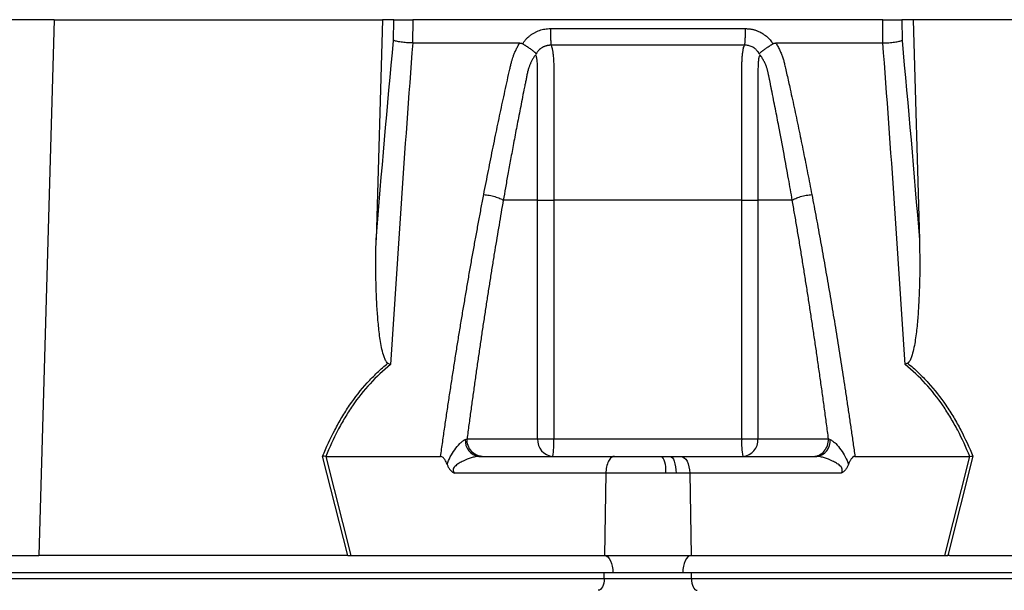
# Model space of a CAD drawing. Header units: millimetres. Extents: x 540 to 1430, y 615 to 2661.
# Tile 7 of 12: x 982 to 1152, y 1114 to 1212. Entities that reach past the tile are written whole.
import ezdxf

# ---------------------------------------------------------------- set-up
doc = ezdxf.new("R2010")
doc.units = ezdxf.units.MM

msp = doc.modelspace()

# ---------------------------------------------------------------- linework, layer by layer
at = {"color": 7, "linetype": 'Continuous', "lineweight": 25}
for p, q in [((988.4, 1211.91), (930.65, 1211.91)), ((988.4, 1211.91), (985.77, 1119.91)), ((988.4, 1211.91), (1044.8, 1211.91)), ((1044.8, 1211.91), (1043.71, 1174.12)), ((1046.74, 1211.91), (1044.8, 1211.91)), ((1046.7, 1208.36), (1046.74, 1211.91)), ((1050.02, 1211.91), (1049.98, 1207.91)), ((1130.77, 1211.91), (1050.02, 1211.91)), ((1130.81, 1207.91), (1130.77, 1211.91)), ((1134.06, 1211.91), (1134.09, 1208.36)), ((1136, 1211.91), (1134.06, 1211.91)), ((1136, 1211.91), (1137.08, 1174.12)), ((1192.39, 1211.91), (1136, 1211.91)), ((1068.9, 1207.78), (1068.98, 1207.91)), ((1111.81, 1207.91), (1111.9, 1207.78)), ((1071.46, 1180.91), (1065.56, 1180.91)), ((1071.46, 1139.91), (1071.46, 1180.91)), ((1074.25, 1180.91), (1074.25, 1139.91)), ((1106.54, 1139.91), (1106.54, 1180.91)), ((1115.23, 1180.91), (1109.33, 1180.91)), ((1109.33, 1180.91), (1109.33, 1139.91)), ((1059.33, 1139.91), (1071.46, 1139.91)), ((1071.46, 1139.91), (1074.25, 1139.91)), ((1074.25, 1139.91), (1106.54, 1139.91)), ((1106.54, 1139.91), (1109.33, 1139.91)), ((1109.33, 1139.91), (1121.46, 1139.91)), ((1038.86, 1119.91), (1034.52, 1136.93)), ((1035.05, 1136.91), (1039.38, 1119.91)), ((1035.06, 1136.91), (1054.79, 1136.91)), ((1061.37, 1136.91), (1084.7, 1136.91)), ((1084.7, 1136.91), (1092.83, 1136.91)), ((1092.83, 1136.91), (1094.24, 1136.91)), ((1094.24, 1136.91), (1096.1, 1136.91)), ((1096.1, 1136.91), (1119.43, 1136.91)), ((1126, 1136.91), (1145.74, 1136.91)), ((1141.42, 1119.91), (1145.75, 1136.91)), ((1146.27, 1136.93), (1141.94, 1119.91)), ((1083.2, 1134.02), (1057.16, 1134.02)), ((1083.2, 1134.02), (1082.95, 1119.91)), ((1093.47, 1134.02), (1083.2, 1134.02)), ((1095.25, 1134.02), (1093.47, 1134.02)), ((1097.6, 1134.02), (1095.25, 1134.02)), ((1097.6, 1134.02), (1097.85, 1119.91)), ((1123.63, 1134.02), (1097.6, 1134.02)), ((925.24, 1119.91), (985.77, 1119.91)), ((1038.56, 1119.91), (985.77, 1119.91)), ((1039.38, 1119.91), (1082.95, 1119.91)), ((1082.95, 1119.91), (1097.85, 1119.91)), ((1097.85, 1119.91), (1141.42, 1119.91)), ((1142.23, 1119.91), (1195.03, 1119.91)), ((1084.4, 1116.91), (839.4, 1116.91)), ((1082.9, 1115.91), (1082.9, 1116.91)), ((1096.4, 1116.91), (1084.4, 1116.91)), ((1341.4, 1116.91), (1096.4, 1116.91)), ((1097.9, 1115.91), (1097.9, 1116.91)), ((843.4, 1115.91), (1082.9, 1115.91)), ((1082.9, 1115.91), (1097.9, 1115.91)), ((1097.9, 1115.91), (1337.4, 1115.91))]:
    msp.add_line(p, q, dxfattribs=at)
at = {"color": 7, "linetype": 'Continuous', "lineweight": 25, "flags": 128}
for points in [[(1094.24, 1136.91), (1094.44, 1136.86), (1094.62, 1136.69), (1094.79, 1136.43), (1094.95, 1136.07), (1095.07, 1135.63), (1095.17, 1135.13), (1095.23, 1134.59), (1095.25, 1134.02)], [(1096.1, 1136.91), (1096.39, 1136.86), (1096.66, 1136.69), (1096.92, 1136.43), (1097.14, 1136.07), (1097.33, 1135.63), (1097.47, 1135.13), (1097.56, 1134.59), (1097.6, 1134.02)], [(1082.95, 1119.91), (1083.24, 1119.83), (1083.51, 1119.65), (1083.76, 1119.37), (1083.98, 1118.99), (1084.16, 1118.54), (1084.29, 1118.03), (1084.37, 1117.48), (1084.4, 1116.91)], [(1097.85, 1119.91), (1097.56, 1119.83), (1097.29, 1119.65), (1097.04, 1119.37), (1096.82, 1118.99), (1096.64, 1118.54), (1096.51, 1118.03), (1096.43, 1117.48), (1096.4, 1116.91)], [(1082.9, 1115.91), (1082.88, 1115.52), (1082.82, 1115.15), (1082.73, 1114.8), (1082.6, 1114.5), (1082.45, 1114.25), (1082.28, 1114.06), (1082.09, 1113.95), (1081.9, 1113.91)], [(1097.9, 1115.91), (1097.92, 1115.52), (1097.97, 1115.15), (1098.07, 1114.8), (1098.19, 1114.5), (1098.34, 1114.25), (1098.51, 1114.06), (1098.7, 1113.95), (1098.9, 1113.91)]]:
    msp.add_lwpolyline(points, dxfattribs=at)
at = {"color": 7, "linetype": 'Continuous', "lineweight": 25}
for centre, radius, start, end in [((1061.73, 1139.59), 2.7, 175.7146, 262.3682), ((1074.28, 1139.72), 2.82, 176.1887, 265.5981), ((1062.26, 1139.16), 12.01, 349.188, 3.5658), ((1118.53, 1139.16), 12.01, 176.4342, 190.812), ((1106.52, 1139.72), 2.82, 274.4019, 3.8113), ((1119.07, 1139.59), 2.7, 277.6318, 4.2854), ((1089.64, 1134.69), 3.89, 350.0901, 34.8382)]:
    msp.add_arc(centre, radius, start, end, dxfattribs=at)
for centre, major_axis, start_param, end_param in [((1039.89, 1116.91), (16.23, -0.25), 1.637472, 1.655677), ((1140.9, 1116.91), (16.23, 0.25), 1.485915, 1.504121)]:
    msp.add_ellipse(centre, major_axis=major_axis, ratio=0.184165, start_param=start_param, end_param=end_param, dxfattribs=at)
for points, knots in [([(1046.74, 1211.91), (1046.86, 1211.91), (1047.03, 1211.91), (1047.47, 1211.91), (1047.73, 1211.91), (1048.18, 1211.91), (1048.34, 1211.91), (1048.66, 1211.91), (1048.83, 1211.91), (1049.34, 1211.91), (1049.68, 1211.91), (1050.02, 1211.91)], [0, 0, 0, 0, 0.25, 0.25, 0.5, 0.5, 0.625, 0.625, 0.75, 0.75, 1, 1, 1, 1]), ([(1130.77, 1211.91), (1131.11, 1211.91), (1131.46, 1211.91), (1132.14, 1211.91), (1132.46, 1211.91), (1132.91, 1211.91), (1133.05, 1211.91), (1133.31, 1211.91), (1133.44, 1211.91), (1133.77, 1211.91), (1133.94, 1211.91), (1134.06, 1211.91)], [0, 0, 0, 0, 0.25, 0.25, 0.5, 0.5, 0.625, 0.625, 0.75, 0.75, 1, 1, 1, 1]), ([(1068.98, 1207.91), (1069.03, 1207.98), (1069.12, 1208.11), (1069.27, 1208.3), (1069.42, 1208.49), (1069.58, 1208.66), (1069.75, 1208.83), (1069.93, 1208.99), (1070.11, 1209.15), (1070.3, 1209.29), (1070.5, 1209.43), (1070.7, 1209.56), (1070.91, 1209.68), (1071.13, 1209.79), (1071.42, 1209.93), (1071.79, 1210.08), (1072.25, 1210.21), (1072.71, 1210.31), (1073.19, 1210.37), (1073.5, 1210.38), (1073.67, 1210.38)], [0, 0, 0, 0, 0.044249, 0.088104, 0.131646, 0.174957, 0.218124, 0.261231, 0.304365, 0.347611, 0.391054, 0.434778, 0.478866, 0.523398, 0.568452, 0.654809, 0.74053, 0.826228, 0.912518, 1, 1, 1, 1]), ([(1073.67, 1210.38), (1073.66, 1210.1), (1073.67, 1209.8), (1073.68, 1209.22), (1073.68, 1208.93), (1073.71, 1208.41), (1073.72, 1208.18), (1073.75, 1207.79), (1073.77, 1207.63), (1073.78, 1207.52)], [0, 0, 0, 0, 0.25, 0.25, 0.5, 0.5, 0.75, 0.75, 1, 1, 1, 1]), ([(1107.13, 1210.38), (1107.13, 1210.1), (1107.13, 1209.8), (1107.12, 1209.22), (1107.11, 1208.93), (1107.09, 1208.41), (1107.08, 1208.18), (1107.05, 1207.79), (1107.03, 1207.63), (1107.01, 1207.52)], [0, 0, 0, 0, 0.25, 0.25, 0.5, 0.5, 0.75, 0.75, 1, 1, 1, 1]), ([(1107.13, 1210.38), (1107.21, 1210.38), (1107.37, 1210.38), (1107.61, 1210.36), (1107.85, 1210.34), (1108.08, 1210.31), (1108.32, 1210.26), (1108.55, 1210.21), (1108.77, 1210.15), (1109, 1210.07), (1109.22, 1209.99), (1109.51, 1209.87), (1109.85, 1209.7), (1110.24, 1209.47), (1110.61, 1209.21), (1110.95, 1208.93), (1111.26, 1208.62), (1111.55, 1208.28), (1111.73, 1208.03), (1111.81, 1207.91)], [0, 0, 0, 0, 0.043926, 0.087482, 0.130742, 0.173781, 0.216675, 0.259499, 0.302332, 0.345249, 0.388327, 0.431642, 0.51487, 0.596532, 0.677148, 0.757255, 0.837402, 0.918139, 1, 1, 1, 1]), ([(1049.98, 1207.91), (1049.64, 1207.92), (1049.29, 1207.94), (1048.61, 1207.99), (1048.29, 1208.03), (1047.84, 1208.09), (1047.7, 1208.11), (1047.44, 1208.16), (1047.32, 1208.18), (1047.1, 1208.23), (1047, 1208.26), (1046.83, 1208.31), (1046.76, 1208.33), (1046.7, 1208.36)], [0, 0, 0, 0, 0.25, 0.25, 0.5, 0.5, 0.625, 0.625, 0.75, 0.75, 0.875, 0.875, 1, 1, 1, 1]), ([(1130.81, 1207.91), (1131.16, 1207.92), (1131.5, 1207.94), (1132.18, 1207.99), (1132.51, 1208.03), (1132.95, 1208.09), (1133.09, 1208.11), (1133.35, 1208.16), (1133.48, 1208.18), (1133.7, 1208.23), (1133.79, 1208.26), (1133.96, 1208.31), (1134.04, 1208.33), (1134.09, 1208.36)], [0, 0, 0, 0, 0.25, 0.25, 0.5, 0.5, 0.625, 0.625, 0.75, 0.75, 0.875, 0.875, 1, 1, 1, 1]), ([(1050, 1207.91), (1049.3, 1198.76), (1048.64, 1189.58), (1047.37, 1171.16), (1046.77, 1161.93), (1046.19, 1152.67)], [0, 0, 0, 0, 0.5, 0.5, 1, 1, 1, 1]), ([(1062.21, 1181.87), (1062.34, 1182.56), (1062.61, 1183.93), (1063.01, 1185.98), (1063.42, 1188.02), (1063.83, 1190.04), (1064.36, 1192.66), (1065.03, 1195.86), (1065.71, 1199.01), (1066.27, 1201.53), (1066.6, 1203.02), (1066.84, 1204.08), (1066.99, 1204.68), (1067.14, 1205.19), (1067.31, 1205.7), (1067.51, 1206.22), (1067.77, 1206.79), (1068.06, 1207.36), (1068.27, 1207.73), (1068.38, 1207.91)], [0, 0, 0, 0, 0.077777, 0.1552, 0.232272, 0.308995, 0.385372, 0.530526, 0.674474, 0.747423, 0.819615, 0.846383, 0.869761, 0.889755, 0.906383, 0.929523, 0.9528, 0.976272, 1, 1, 1, 1]), ([(1068.38, 1207.91), (1068.42, 1207.91), (1068.49, 1207.91), (1068.6, 1207.89), (1068.71, 1207.86), (1068.81, 1207.83), (1068.87, 1207.79), (1068.9, 1207.78)], [0, 0, 0, 0, 0.212576, 0.416535, 0.614103, 0.807726, 1, 1, 1, 1]), ([(1068.9, 1207.78), (1068.94, 1207.75), (1069.04, 1207.69), (1069.18, 1207.6), (1069.32, 1207.51), (1069.45, 1207.43), (1069.58, 1207.34), (1069.7, 1207.26), (1069.82, 1207.18), (1069.93, 1207.11), (1070.09, 1207), (1070.28, 1206.86), (1070.5, 1206.71), (1070.68, 1206.57), (1070.83, 1206.46), (1070.94, 1206.36), (1071.04, 1206.27), (1071.1, 1206.2), (1071.15, 1206.13), (1071.19, 1206.07), (1071.2, 1206.03), (1071.2, 1206.01)], [0, 0, 0, 0, 0.048717, 0.096614, 0.143569, 0.18947, 0.234212, 0.277701, 0.319851, 0.360589, 0.399847, 0.496372, 0.584985, 0.665278, 0.737075, 0.800396, 0.855408, 0.902399, 0.941768, 0.974049, 1, 1, 1, 1]), ([(1073.78, 1207.52), (1073.73, 1207.52), (1073.61, 1207.52), (1073.45, 1207.51), (1073.28, 1207.49), (1073.11, 1207.46), (1072.95, 1207.42), (1072.79, 1207.37), (1072.63, 1207.31), (1072.4, 1207.21), (1072.11, 1207.04), (1071.81, 1206.81), (1071.59, 1206.57), (1071.42, 1206.35), (1071.3, 1206.17), (1071.24, 1206.05), (1071.21, 1206)], [0, 0, 0, 0, 0.053547, 0.106992, 0.160359, 0.213674, 0.266961, 0.320245, 0.373552, 0.426905, 0.564401, 0.685189, 0.789243, 0.876461, 0.946727, 1, 1, 1, 1]), ([(1107.01, 1207.52), (1105.73, 1207.52), (1102.98, 1207.52), (1098.99, 1207.52), (1094.77, 1207.52), (1091.9, 1207.52), (1088.9, 1207.52), (1086.02, 1207.52), (1081.8, 1207.52), (1077.82, 1207.52), (1075.07, 1207.52), (1073.78, 1207.52)], [0.758909, 0.758909, 0.758909, 0.758909, 0.7820302, 0.8131687, 0.8443073, 0.8754458, 0.8754458, 0.9065844, 0.9377229, 0.9688615, 0.9919828, 0.9919828, 0.9919828, 0.9919828]), ([(1073.78, 1207.52), (1073.83, 1207.41), (1073.88, 1207.27), (1073.96, 1206.95), (1074, 1206.78), (1074.06, 1206.38), (1074.09, 1206.16), (1074.14, 1205.7), (1074.17, 1205.45), (1074.2, 1204.94), (1074.21, 1204.66), (1074.24, 1204.11), (1074.24, 1203.83), (1074.25, 1203.4), (1074.25, 1203.25), (1074.25, 1202.96), (1074.25, 1202.82), (1074.25, 1202.38), (1074.25, 1199.77), (1074.25, 1197.16), (1074.25, 1190.2), (1074.25, 1185.55), (1074.25, 1180.91)], [0, 0, 0, 0, 0.03125, 0.03125, 0.0625, 0.0625, 0.09375, 0.09375, 0.125, 0.125, 0.15625, 0.15625, 0.1875, 0.1875, 0.203125, 0.203125, 0.21875, 0.21875, 0.25, 0.5, 0.5, 1, 1, 1, 1]), ([(1106.54, 1180.91), (1106.54, 1185.55), (1106.55, 1190.2), (1106.55, 1197.16), (1106.55, 1199.78), (1106.55, 1202.39), (1106.55, 1202.82), (1106.55, 1202.97), (1106.55, 1203.26), (1106.55, 1203.4), (1106.55, 1203.84), (1106.56, 1204.12), (1106.58, 1204.67), (1106.6, 1204.94), (1106.63, 1205.46), (1106.65, 1205.7), (1106.7, 1206.17), (1106.73, 1206.39), (1106.8, 1206.78), (1106.83, 1206.96), (1106.92, 1207.27), (1106.96, 1207.41), (1107.01, 1207.52)], [0, 0, 0, 0, 0.5, 0.5, 0.75, 0.78125, 0.78125, 0.796875, 0.796875, 0.8125, 0.8125, 0.84375, 0.84375, 0.875, 0.875, 0.90625, 0.90625, 0.9375, 0.9375, 0.96875, 0.96875, 1, 1, 1, 1]), ([(1109.58, 1206), (1109.56, 1206.04), (1109.52, 1206.12), (1109.45, 1206.25), (1109.34, 1206.4), (1109.21, 1206.57), (1109.05, 1206.74), (1108.84, 1206.92), (1108.6, 1207.09), (1108.32, 1207.25), (1108.01, 1207.38), (1107.69, 1207.47), (1107.35, 1207.52), (1107.13, 1207.52), (1107.01, 1207.52)], [0, 0, 0, 0, 0.0385004, 0.0865115, 0.1440383, 0.2110463, 0.287486, 0.3733123, 0.4685004, 0.5730579, 0.6790438, 0.7853984, 0.8923179, 1, 1, 1, 1]), ([(1109.59, 1206.01), (1109.6, 1206.02), (1109.6, 1206.05), (1109.62, 1206.09), (1109.64, 1206.13), (1109.68, 1206.18), (1109.72, 1206.23), (1109.77, 1206.28), (1109.84, 1206.34), (1109.91, 1206.41), (1110, 1206.48), (1110.11, 1206.56), (1110.23, 1206.65), (1110.36, 1206.75), (1110.52, 1206.86), (1110.69, 1206.99), (1110.89, 1207.13), (1111.12, 1207.28), (1111.36, 1207.44), (1111.63, 1207.61), (1111.81, 1207.72), (1111.9, 1207.78)], [0, 0, 0, 0, 0.017192, 0.037345, 0.060751, 0.087633, 0.118168, 0.152501, 0.190751, 0.233016, 0.279364, 0.329835, 0.384429, 0.443107, 0.505774, 0.572278, 0.648628, 0.730166, 0.816364, 0.906569, 1, 1, 1, 1]), ([(1111.9, 1207.78), (1111.92, 1207.79), (1111.97, 1207.82), (1112.06, 1207.85), (1112.14, 1207.88), (1112.23, 1207.9), (1112.32, 1207.91), (1112.38, 1207.91), (1112.42, 1207.91)], [0, 0, 0, 0, 0.160202, 0.321039, 0.484027, 0.650625, 0.822199, 1, 1, 1, 1]), ([(1112.42, 1207.91), (1112.48, 1207.81), (1112.6, 1207.6), (1112.77, 1207.28), (1112.94, 1206.97), (1113.09, 1206.65), (1113.23, 1206.33), (1113.37, 1206.01), (1113.49, 1205.68), (1113.6, 1205.36), (1113.74, 1204.94), (1113.89, 1204.35), (1114.09, 1203.49), (1114.33, 1202.44), (1114.59, 1201.23), (1115.04, 1199.21), (1115.65, 1196.39), (1116.41, 1192.79), (1117.15, 1189.17), (1117.88, 1185.54), (1118.35, 1183.1), (1118.59, 1181.87)], [0, 0, 0, 0, 0.0134228, 0.0267382, 0.0399565, 0.0530881, 0.0661437, 0.0791341, 0.0920702, 0.1049632, 0.1178244, 0.141662, 0.1728313, 0.2170572, 0.2634911, 0.3121266, 0.4491557, 0.58733, 0.7237611, 0.8613131, 1, 1, 1, 1]), ([(1134.61, 1152.67), (1134.03, 1161.93), (1133.43, 1171.16), (1132.16, 1189.58), (1131.5, 1198.76), (1130.79, 1207.91)], [0, 0, 0, 0, 0.5, 0.5, 1, 1, 1, 1]), ([(1071.11, 1205.88), (1071.06, 1205.81), (1070.95, 1205.67), (1070.81, 1205.46), (1070.68, 1205.24), (1070.55, 1205.02), (1070.43, 1204.8), (1070.32, 1204.58), (1070.22, 1204.36), (1070.13, 1204.15), (1070.05, 1203.93), (1069.97, 1203.72), (1069.9, 1203.51), (1069.84, 1203.3), (1069.78, 1203.06), (1069.71, 1202.77), (1069.63, 1202.44), (1069.56, 1202.1), (1069.5, 1201.77), (1069.45, 1201.49), (1069.4, 1201.25), (1069.35, 1201.01), (1069.29, 1200.7), (1069.21, 1200.32), (1069.04, 1199.48), (1068.79, 1198.24), (1068.48, 1196.64), (1068.18, 1195.1), (1067.79, 1193.11), (1067.34, 1190.73), (1066.83, 1187.99), (1066.36, 1185.45), (1065.95, 1183.11), (1065.69, 1181.62), (1065.56, 1180.91)], [0, 0, 0, 0, 0.010662, 0.021198, 0.031594, 0.041839, 0.051919, 0.061821, 0.071533, 0.08104, 0.09033, 0.099392, 0.108213, 0.116783, 0.125091, 0.138719, 0.152205, 0.165558, 0.178786, 0.1919, 0.198167, 0.207477, 0.219813, 0.235151, 0.25346, 0.319418, 0.382864, 0.443812, 0.502275, 0.618272, 0.726011, 0.825493, 0.916782, 1, 1, 1, 1]), ([(1071.46, 1180.91), (1071.46, 1185.14), (1071.46, 1189.37), (1071.46, 1195.72), (1071.46, 1198.37), (1071.46, 1201.28), (1071.46, 1202.2), (1071.46, 1202.6), (1071.46, 1202.86), (1071.46, 1202.99), (1071.46, 1203.39), (1071.46, 1203.65), (1071.44, 1204.17), (1071.43, 1204.41), (1071.39, 1204.89), (1071.37, 1205.11), (1071.31, 1205.41), (1071.29, 1205.51), (1071.24, 1205.68), (1071.21, 1205.75), (1071.17, 1205.81)], [0, 0, 0, 0, 0.5, 0.5, 0.75, 0.8125, 0.84375, 0.859375, 0.859375, 0.875, 0.875, 0.90625, 0.90625, 0.9375, 0.9375, 0.96875, 0.96875, 0.984375, 0.984375, 1, 1, 1, 1]), ([(1109.64, 1205.83), (1109.56, 1205.71), (1109.51, 1205.54), (1109.43, 1205.14), (1109.41, 1204.92), (1109.37, 1204.45), (1109.35, 1204.2), (1109.34, 1203.69), (1109.33, 1203.43), (1109.33, 1203.03), (1109.33, 1202.9), (1109.33, 1202.63), (1109.33, 1202.23), (1109.33, 1201.31), (1109.33, 1198.39), (1109.33, 1191.51), (1109.33, 1185.15), (1109.33, 1180.91)], [0, 0, 0, 0, 0.03125, 0.03125, 0.0625, 0.0625, 0.09375, 0.09375, 0.125, 0.125, 0.140625, 0.140625, 0.15625, 0.1875, 0.25, 0.5, 1, 1, 1, 1]), ([(1115.23, 1180.91), (1115.02, 1182.13), (1114.56, 1184.77), (1113.79, 1189), (1113.12, 1192.49), (1112.62, 1195.09), (1112.32, 1196.63), (1112, 1198.23), (1111.75, 1199.5), (1111.57, 1200.41), (1111.46, 1200.95), (1111.35, 1201.48), (1111.24, 1202.02), (1111.12, 1202.55), (1111.03, 1202.98), (1110.96, 1203.31), (1110.89, 1203.54), (1110.82, 1203.77), (1110.73, 1204.02), (1110.62, 1204.27), (1110.5, 1204.53), (1110.37, 1204.8), (1110.22, 1205.07), (1110.06, 1205.34), (1109.88, 1205.62), (1109.75, 1205.79), (1109.69, 1205.88)], [0, 0, 0, 0, 0.143085, 0.308796, 0.497427, 0.555835, 0.616742, 0.680167, 0.746121, 0.767405, 0.788723, 0.810074, 0.831456, 0.852865, 0.874301, 0.883002, 0.892336, 0.902282, 0.912815, 0.923904, 0.935514, 0.947608, 0.960145, 0.973084, 0.986383, 1, 1, 1, 1]), ([(1054.79, 1136.91), (1054.91, 1137.75), (1055.15, 1139.42), (1055.51, 1141.91), (1055.87, 1144.39), (1056.24, 1146.85), (1056.62, 1149.3), (1056.99, 1151.73), (1057.37, 1154.14), (1057.75, 1156.54), (1058.14, 1158.92), (1058.53, 1161.29), (1058.93, 1163.64), (1059.32, 1165.97), (1059.72, 1168.29), (1060.13, 1170.6), (1060.54, 1172.88), (1060.95, 1175.15), (1061.37, 1177.41), (1061.78, 1179.65), (1062.07, 1181.13), (1062.21, 1181.87)], [0, 0, 0, 0, 0.055211, 0.110128, 0.164753, 0.219086, 0.273129, 0.326884, 0.38035, 0.43353, 0.486425, 0.539036, 0.591365, 0.643413, 0.695181, 0.746671, 0.797884, 0.848822, 0.899487, 0.949879, 1, 1, 1, 1]), ([(1062.21, 1181.87), (1062.5, 1181.85), (1062.83, 1181.81), (1063.49, 1181.69), (1063.82, 1181.61), (1064.45, 1181.43), (1064.74, 1181.33), (1065.22, 1181.12), (1065.42, 1181.01), (1065.56, 1180.91)], [0, 0, 0, 0, 0.25, 0.25, 0.5, 0.5, 0.75, 0.75, 1, 1, 1, 1]), ([(1115.23, 1180.91), (1115.38, 1181.01), (1115.57, 1181.12), (1116.06, 1181.33), (1116.35, 1181.43), (1116.97, 1181.61), (1117.31, 1181.69), (1117.97, 1181.81), (1118.29, 1181.85), (1118.59, 1181.87)], [0, 0, 0, 0, 0.25, 0.25, 0.5, 0.5, 0.75, 0.75, 1, 1, 1, 1]), ([(1118.59, 1181.87), (1118.71, 1181.2), (1118.97, 1179.86), (1119.35, 1177.84), (1119.73, 1175.8), (1120.1, 1173.75), (1120.47, 1171.69), (1120.84, 1169.61), (1121.2, 1167.52), (1121.57, 1165.42), (1121.93, 1163.31), (1122.28, 1161.18), (1122.64, 1159.04), (1122.99, 1156.88), (1123.33, 1154.72), (1123.68, 1152.54), (1124.02, 1150.34), (1124.36, 1148.14), (1124.69, 1145.92), (1125.03, 1143.68), (1125.35, 1141.44), (1125.68, 1139.18), (1125.9, 1137.67), (1126, 1136.91)], [0, 0, 0, 0, 0.045336, 0.090894, 0.136674, 0.182678, 0.228907, 0.275362, 0.322044, 0.368954, 0.416093, 0.463462, 0.511063, 0.558896, 0.606962, 0.655262, 0.703798, 0.752569, 0.801578, 0.850824, 0.900309, 0.950034, 1, 1, 1, 1]), ([(1065.56, 1180.91), (1065.44, 1180.2), (1065.19, 1178.78), (1064.83, 1176.63), (1064.46, 1174.46), (1064.1, 1172.28), (1063.74, 1170.08), (1063.39, 1167.86), (1063.04, 1165.62), (1062.68, 1163.37), (1062.34, 1161.1), (1061.99, 1158.82), (1061.65, 1156.51), (1061.31, 1154.19), (1060.97, 1151.85), (1060.64, 1149.5), (1060.31, 1147.13), (1059.98, 1144.74), (1059.65, 1142.33), (1059.44, 1140.72), (1059.33, 1139.91)], [0, 0, 0, 0, 0.052635, 0.105609, 0.158921, 0.212573, 0.266566, 0.320902, 0.375581, 0.430604, 0.485973, 0.541688, 0.597751, 0.654162, 0.710923, 0.768034, 0.825496, 0.883311, 0.941478, 1, 1, 1, 1]), ([(1071.46, 1180.91), (1071.74, 1180.91), (1072.15, 1180.91), (1073.13, 1180.91), (1073.7, 1180.91), (1074.25, 1180.91)], [0, 0, 0, 0, 0.5, 0.5, 1, 1, 1, 1]), ([(1106.54, 1180.91), (1107.1, 1180.91), (1107.66, 1180.91), (1108.64, 1180.91), (1109.05, 1180.91), (1109.33, 1180.91)], [0, 0, 0, 0, 0.5, 0.5, 1, 1, 1, 1]), ([(1121.46, 1139.91), (1121.35, 1140.77), (1121.12, 1142.47), (1120.78, 1145.02), (1120.43, 1147.55), (1120.08, 1150.05), (1119.72, 1152.54), (1119.37, 1155.01), (1119, 1157.46), (1118.64, 1159.89), (1118.27, 1162.3), (1117.91, 1164.7), (1117.53, 1167.07), (1117.16, 1169.42), (1116.78, 1171.76), (1116.4, 1174.08), (1116.01, 1176.37), (1115.62, 1178.65), (1115.36, 1180.16), (1115.23, 1180.91)], [0, 0, 0, 0, 0.061953, 0.123509, 0.18467, 0.245435, 0.305808, 0.365787, 0.425376, 0.484574, 0.543383, 0.601804, 0.659839, 0.717488, 0.774753, 0.831636, 0.888137, 0.944258, 1, 1, 1, 1]), ([(1045.74, 1152.91), (1045.65, 1152.96), (1045.57, 1153.04), (1045.44, 1153.21), (1045.38, 1153.31), (1045.22, 1153.6), (1045.14, 1153.81), (1044.92, 1154.44), (1044.81, 1154.87), (1044.62, 1155.74), (1044.54, 1156.18), (1044.4, 1157.07), (1044.33, 1157.51), (1044.16, 1158.85), (1044.08, 1159.74), (1043.93, 1161.53), (1043.87, 1162.42), (1043.73, 1165.11), (1043.68, 1166.91), (1043.65, 1170.51), (1043.66, 1172.31), (1043.71, 1174.12)], [0, 0, 0, 0, 0.015625, 0.015625, 0.03125, 0.03125, 0.0625, 0.0625, 0.125, 0.125, 0.1875, 0.1875, 0.25, 0.25, 0.375, 0.375, 0.5, 0.5, 0.75, 0.75, 1, 1, 1, 1]), ([(1137.08, 1174.12), (1137.13, 1172.31), (1137.15, 1170.51), (1137.12, 1166.91), (1137.07, 1165.11), (1136.92, 1162.41), (1136.87, 1161.52), (1136.72, 1159.72), (1136.63, 1158.83), (1136.46, 1157.5), (1136.4, 1157.05), (1136.25, 1156.17), (1136.17, 1155.73), (1135.98, 1154.86), (1135.87, 1154.43), (1135.65, 1153.8), (1135.57, 1153.59), (1135.42, 1153.3), (1135.36, 1153.21), (1135.22, 1153.04), (1135.15, 1152.96), (1135.05, 1152.91)], [0, 0, 0, 0, 0.25, 0.25, 0.5, 0.5, 0.625, 0.625, 0.75, 0.75, 0.8125, 0.8125, 0.875, 0.875, 0.9375, 0.9375, 0.96875, 0.96875, 0.984375, 0.984375, 1, 1, 1, 1]), ([(1034.52, 1136.93), (1035.16, 1138.47), (1035.85, 1139.98), (1037, 1142.17), (1037.41, 1142.9), (1038.25, 1144.32), (1038.7, 1145.01), (1040.09, 1147.05), (1041.09, 1148.34), (1042.74, 1150.15), (1043.32, 1150.74), (1044.5, 1151.86), (1045.11, 1152.4), (1045.74, 1152.91)], [0, 0, 0, 0, 0.25, 0.25, 0.375, 0.375, 0.5, 0.5, 0.75, 0.75, 0.875, 0.875, 1, 1, 1, 1]), ([(1046.19, 1152.67), (1044.92, 1151.67), (1043.75, 1150.57), (1041.58, 1148.21), (1040.58, 1146.95), (1039.2, 1144.94), (1038.76, 1144.25), (1037.91, 1142.84), (1037.51, 1142.12), (1036.37, 1139.94), (1035.68, 1138.44), (1035.06, 1136.91)], [0, 0, 0, 0, 0.25, 0.25, 0.5, 0.5, 0.625, 0.625, 0.75, 0.75, 1, 1, 1, 1]), ([(1145.74, 1136.91), (1145.11, 1138.44), (1144.43, 1139.93), (1143.28, 1142.12), (1142.88, 1142.83), (1142.04, 1144.24), (1141.6, 1144.93), (1140.22, 1146.95), (1139.22, 1148.21), (1137.05, 1150.57), (1135.87, 1151.67), (1134.61, 1152.67)], [0, 0, 0, 0, 0.25, 0.25, 0.375, 0.375, 0.5, 0.5, 0.75, 0.75, 1, 1, 1, 1]), ([(1135.05, 1152.91), (1135.68, 1152.4), (1136.3, 1151.86), (1137.48, 1150.74), (1138.06, 1150.15), (1139.7, 1148.34), (1140.71, 1147.05), (1142.1, 1145.01), (1142.55, 1144.31), (1143.39, 1142.89), (1143.79, 1142.17), (1144.95, 1139.97), (1145.64, 1138.47), (1146.27, 1136.93)], [0, 0, 0, 0, 0.125, 0.125, 0.25, 0.25, 0.5, 0.5, 0.625, 0.625, 0.75, 0.75, 1, 1, 1, 1]), ([(1055.91, 1135.5), (1056.04, 1135.97), (1056.24, 1136.41), (1056.69, 1137.26), (1056.95, 1137.67), (1057.49, 1138.43), (1057.79, 1138.79), (1058.25, 1139.25), (1058.41, 1139.4), (1058.73, 1139.63), (1058.89, 1139.73), (1059.04, 1139.79)], [0, 0, 0, 0, 0.25, 0.25, 0.5, 0.5, 0.75, 0.75, 0.875, 0.875, 1, 1, 1, 1]), ([(1061.93, 1136.91), (1061.59, 1136.91), (1061.25, 1136.99), (1060.62, 1137.29), (1060.33, 1137.51), (1059.85, 1138.07), (1059.66, 1138.4), (1059.4, 1139.13), (1059.33, 1139.52), (1059.33, 1139.91)], [0, 0, 0, 0, 0.25, 0.25, 0.5, 0.5, 0.75, 0.75, 1, 1, 1, 1]), ([(1118.86, 1136.91), (1119.2, 1136.91), (1119.54, 1136.99), (1120.17, 1137.29), (1120.46, 1137.51), (1120.94, 1138.07), (1121.13, 1138.4), (1121.4, 1139.13), (1121.46, 1139.52), (1121.46, 1139.91)], [0, 0, 0, 0, 0.25, 0.25, 0.5, 0.5, 0.75, 0.75, 1, 1, 1, 1]), ([(1121.76, 1139.79), (1121.91, 1139.73), (1122.07, 1139.64), (1122.38, 1139.4), (1122.54, 1139.25), (1123, 1138.79), (1123.3, 1138.43), (1123.85, 1137.67), (1124.1, 1137.27), (1124.56, 1136.41), (1124.75, 1135.97), (1124.89, 1135.5)], [0, 0, 0, 0, 0.125, 0.125, 0.25, 0.25, 0.5, 0.5, 0.75, 0.75, 1, 1, 1, 1]), ([(1055.91, 1135.5), (1055.8, 1135.81), (1055.67, 1136.11), (1055.41, 1136.51), (1055.32, 1136.63), (1055.15, 1136.78), (1055.09, 1136.83), (1054.95, 1136.89), (1054.88, 1136.91), (1054.81, 1136.91)], [0, 0, 0, 0, 0.5, 0.5, 0.75, 0.75, 0.875, 0.875, 1, 1, 1, 1]), ([(1055.91, 1135.5), (1055.97, 1135.34), (1056.04, 1135.18), (1056.2, 1134.89), (1056.3, 1134.75), (1056.52, 1134.5), (1056.64, 1134.38), (1056.89, 1134.19), (1057.03, 1134.1), (1057.16, 1134.02)], [0, 0, 0, 0, 0.25, 0.25, 0.5, 0.5, 0.75, 0.75, 1, 1, 1, 1]), ([(1061.37, 1136.91), (1061.32, 1136.91), (1061.27, 1136.91), (1061.17, 1136.9), (1061.12, 1136.9), (1060.97, 1136.88), (1060.86, 1136.86), (1060.52, 1136.79), (1060.28, 1136.73), (1059.58, 1136.51), (1059.11, 1136.32), (1058.43, 1136), (1058.21, 1135.88), (1057.78, 1135.62), (1057.57, 1135.48), (1057.29, 1135.23), (1057.2, 1135.14), (1057.05, 1134.93), (1056.99, 1134.82), (1056.95, 1134.57), (1056.96, 1134.45), (1057.03, 1134.22), (1057.09, 1134.11), (1057.16, 1134.02)], [0, 0, 0, 0, 0.03125, 0.03125, 0.0625, 0.0625, 0.125, 0.125, 0.25, 0.25, 0.5, 0.5, 0.625, 0.625, 0.75, 0.75, 0.8125, 0.8125, 0.875, 0.875, 0.9375, 0.9375, 1, 1, 1, 1]), ([(1084.7, 1136.91), (1084.52, 1136.91), (1084.33, 1136.85), (1083.97, 1136.57), (1083.8, 1136.35), (1083.51, 1135.79), (1083.39, 1135.45), (1083.24, 1134.73), (1083.2, 1134.36), (1083.2, 1134.02)], [0, 0, 0, 0, 0.25, 0.25, 0.5, 0.5, 0.75, 0.75, 1, 1, 1, 1]), ([(1123.63, 1134.02), (1123.7, 1134.11), (1123.76, 1134.22), (1123.83, 1134.45), (1123.85, 1134.57), (1123.8, 1134.82), (1123.74, 1134.93), (1123.6, 1135.14), (1123.51, 1135.23), (1123.23, 1135.48), (1123.02, 1135.62), (1122.59, 1135.88), (1122.37, 1136), (1121.69, 1136.32), (1121.22, 1136.51), (1120.52, 1136.73), (1120.28, 1136.79), (1119.94, 1136.86), (1119.83, 1136.88), (1119.62, 1136.9), (1119.52, 1136.91), (1119.43, 1136.91)], [0, 0, 0, 0, 0.0625, 0.0625, 0.125, 0.125, 0.1875, 0.1875, 0.25, 0.25, 0.375, 0.375, 0.5, 0.5, 0.75, 0.75, 0.875, 0.875, 0.9375, 0.9375, 1, 1, 1, 1]), ([(1124.89, 1135.5), (1124.83, 1135.34), (1124.76, 1135.18), (1124.59, 1134.89), (1124.49, 1134.75), (1124.28, 1134.5), (1124.16, 1134.38), (1123.91, 1134.19), (1123.77, 1134.1), (1123.63, 1134.02)], [0, 0, 0, 0, 0.25, 0.25, 0.5, 0.5, 0.75, 0.75, 1, 1, 1, 1]), ([(1126, 1136.91), (1125.85, 1136.91), (1125.72, 1136.84), (1125.48, 1136.64), (1125.39, 1136.51), (1125.21, 1136.24), (1125.14, 1136.1), (1125, 1135.81), (1124.94, 1135.65), (1124.89, 1135.5)], [0, 0, 0, 0, 0.25, 0.25, 0.5, 0.5, 0.75, 0.75, 1, 1, 1, 1])]:
    msp.add_open_spline(points, degree=3, knots=knots, dxfattribs=at)
for points in [[(1073.67, 1210.38), (1084.8, 1210.38), (1095.99, 1210.38), (1107.13, 1210.38)], [(1043.71, 1174.12), (1044.65, 1185.58), (1045.64, 1197), (1046.7, 1208.36)], [(1134.09, 1208.36), (1135.16, 1197), (1136.15, 1185.58), (1137.08, 1174.12)], [(1049.99, 1207.91), (1053.04, 1207.91), (1059.16, 1207.91), (1065.3, 1207.91), (1068.38, 1207.91)], [(1112.42, 1207.91), (1115.49, 1207.91), (1121.64, 1207.91), (1127.75, 1207.91), (1130.8, 1207.91)], [(1106.54, 1180.91), (1095.79, 1180.91), (1085, 1180.91), (1074.25, 1180.91)], [(1045.74, 1152.91), (1045.9, 1152.83), (1046.05, 1152.75), (1046.19, 1152.67)], [(1135.05, 1152.91), (1134.9, 1152.83), (1134.75, 1152.75), (1134.61, 1152.67)], [(1059.04, 1139.79), (1059.15, 1139.83), (1059.24, 1139.87), (1059.33, 1139.91)], [(1121.46, 1139.91), (1121.55, 1139.87), (1121.65, 1139.83), (1121.76, 1139.79)], [(1035.05, 1136.91), (1034.88, 1136.92), (1034.7, 1136.92), (1034.52, 1136.93)], [(1035.06, 1136.91), (1035.06, 1136.91), (1035.05, 1136.91), (1035.05, 1136.91)], [(1145.75, 1136.91), (1145.74, 1136.91), (1145.74, 1136.91), (1145.74, 1136.91)], [(1145.75, 1136.91), (1145.92, 1136.92), (1146.09, 1136.92), (1146.27, 1136.93)], [(1038.86, 1119.91), (1039.04, 1119.91), (1039.21, 1119.91), (1039.38, 1119.91)], [(1141.42, 1119.91), (1141.58, 1119.91), (1141.76, 1119.91), (1141.94, 1119.91)]]:
    msp.add_open_spline(points, degree=3, dxfattribs=at)

doc.saveas('drawing.dxf')
